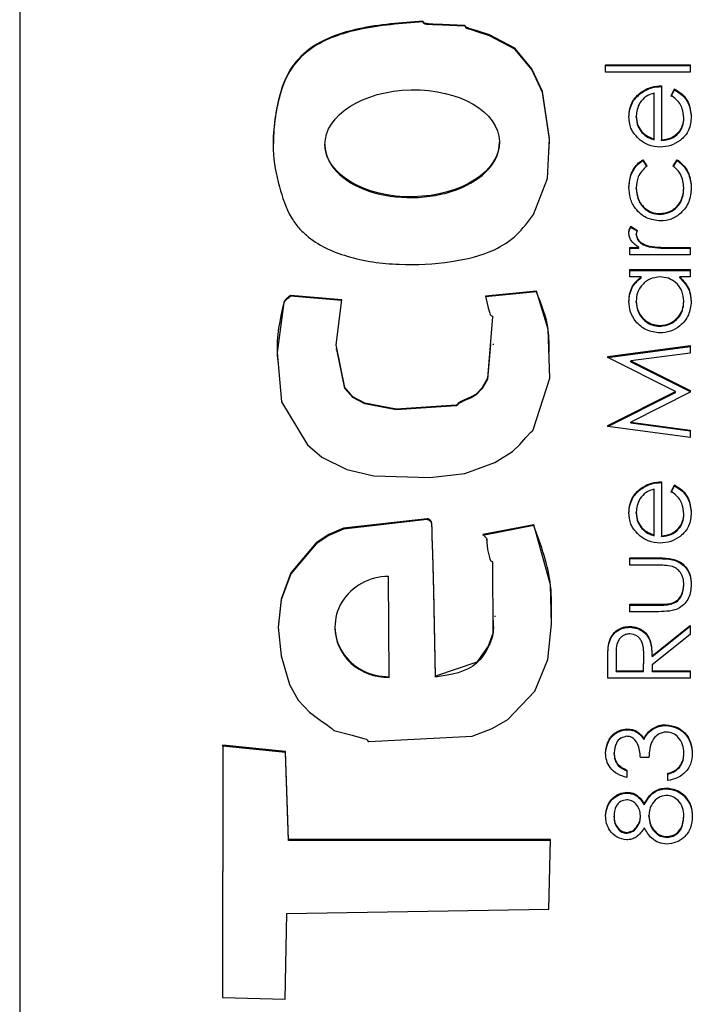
# Model space of a CAD drawing. Header units: millimetres. Extents: x 376 to 1489, y -51 to 902.
# Tile 15 of 30: x 1083.27 to 1087.58, y 418.86 to 425.18. Entities that reach past the tile are written whole.
import ezdxf

# ---------------------------------------------------------------- set-up
doc = ezdxf.new("R2010")
doc.units = ezdxf.units.MM

msp = doc.modelspace()

# ---------------------------------------------------------------- linework, layer by layer
at = {"color": 7, "linetype": 'Continuous', "lineweight": 25}
for p, q in [((1083.2687, 452.1143), (1083.2687, 416.1625)), ((1085.8534, 425.1669), (1085.8534, 425.1721)), ((1087.0259, 424.8925), (1087.5687, 424.8925)), ((1087.0259, 424.8451), (1087.0259, 424.8925)), ((1087.0259, 424.8873), (1087.5687, 424.8873)), ((1087.5687, 424.8451), (1087.0259, 424.8451)), ((1087.5687, 424.8925), (1087.5687, 424.8451)), ((1087.2513, 424.7098), (1087.2513, 424.715)), ((1087.3855, 424.757), (1087.3855, 424.4114)), ((1087.4465, 424.6945), (1087.4687, 424.7367)), ((1087.4465, 424.6893), (1087.4687, 424.7315)), ((1087.4687, 424.7315), (1087.4687, 424.7367)), ((1087.338, 424.4164), (1087.338, 424.7096)), ((1087.2227, 424.5567), (1087.2227, 424.5619)), ((1087.5279, 424.5472), (1087.5279, 424.5523)), ((1087.2589, 424.4572), (1087.2589, 424.4624)), ((1087.338, 424.4113), (1087.338, 424.4164)), ((1087.3855, 424.4063), (1087.3855, 424.4114)), ((1085.2265, 424.3823), (1085.2265, 424.3758)), ((1086.3454, 424.3893), (1086.3454, 424.3958)), ((1087.2658, 424.2827), (1087.2905, 424.243)), ((1087.2658, 424.2775), (1087.2658, 424.2827)), ((1087.2658, 424.2775), (1087.2905, 424.2379)), ((1087.4601, 424.243), (1087.4862, 424.2827)), ((1087.4601, 424.2379), (1087.4862, 424.2775)), ((1087.4862, 424.2775), (1087.4862, 424.2827)), ((1087.2227, 424.0973), (1087.2227, 424.1024)), ((1087.5279, 424.0976), (1087.5279, 424.1028)), ((1087.3742, 423.932), (1087.3742, 423.9372)), ((1087.1884, 423.8559), (1087.2296, 423.8298)), ((1087.1884, 423.8507), (1087.1884, 423.8559)), ((1087.1884, 423.8507), (1087.2279, 423.8257)), ((1087.2227, 423.8004), (1087.2227, 423.8056)), ((1087.182, 423.7204), (1087.2389, 423.7204)), ((1087.182, 423.673), (1087.182, 423.7204)), ((1087.182, 423.7152), (1087.2389, 423.7152)), ((1087.2389, 423.7152), (1087.2389, 423.7204)), ((1087.306, 423.7237), (1087.306, 423.7289)), ((1087.4387, 423.7204), (1087.5687, 423.7204)), ((1087.4387, 423.7152), (1087.4387, 423.7204)), ((1087.4387, 423.7152), (1087.5687, 423.7152)), ((1087.5687, 423.7204), (1087.5687, 423.673)), ((1087.5687, 423.673), (1087.182, 423.673)), ((1087.182, 423.5781), (1087.5687, 423.5781)), ((1087.182, 423.5307), (1087.182, 423.5781)), ((1087.5687, 423.5781), (1087.5687, 423.5307)), ((1087.182, 423.5729), (1087.5687, 423.5729)), ((1087.2535, 423.5307), (1087.182, 423.5307)), ((1087.2535, 423.5255), (1087.2535, 423.5307)), ((1087.5687, 423.5307), (1087.5018, 423.5307)), ((1087.5018, 423.5255), (1087.5018, 423.5307)), ((1085.3338, 423.385), (1085.0063, 423.4119)), ((1085.0063, 423.4067), (1085.0063, 423.4119)), ((1085.3338, 423.3799), (1085.0063, 423.4067)), ((1086.5827, 423.4406), (1086.2557, 423.408)), ((1086.5827, 423.4355), (1086.2557, 423.4029)), ((1086.5827, 423.4355), (1086.5827, 423.4406)), ((1087.2227, 423.3699), (1087.2227, 423.3751)), ((1087.5279, 423.3695), (1087.5279, 423.3746)), ((1087.3748, 423.2139), (1087.3748, 423.219)), ((1086.3077, 423.0949), (1086.3077, 423.1014)), ((1087.0395, 423.0201), (1087.5687, 423.0903)), ((1087.0395, 423.0149), (1087.5687, 423.0851)), ((1087.5687, 423.0903), (1087.5687, 423.0427)), ((1085.2972, 423.069), (1085.2972, 423.0625)), ((1087.0395, 423.0132), (1087.0395, 423.0201)), ((1087.4737, 422.7956), (1087.0395, 423.0132)), ((1087.5687, 423.0427), (1087.1879, 422.9921)), ((1087.1879, 422.9921), (1087.5687, 422.8013)), ((1087.1879, 422.9869), (1087.1879, 422.9921)), ((1087.1879, 422.9869), (1087.5687, 422.7961)), ((1087.0395, 422.5774), (1087.4737, 422.7956)), ((1087.0395, 422.5722), (1087.4737, 422.7904)), ((1087.5687, 422.7906), (1087.187, 422.5991)), ((1087.4737, 422.7904), (1087.4737, 422.7956)), ((1087.5687, 422.8013), (1087.5687, 422.7906)), ((1087.0395, 422.5706), (1087.0395, 422.5774)), ((1087.5687, 422.5009), (1087.0395, 422.5706)), ((1087.187, 422.5991), (1087.5687, 422.5486)), ((1087.187, 422.5939), (1087.187, 422.5991)), ((1087.187, 422.5939), (1087.5687, 422.5434)), ((1087.5687, 422.5486), (1087.5687, 422.5009)), ((1087.3855, 422.2163), (1087.3855, 421.8708)), ((1087.4465, 422.1539), (1087.4687, 422.196)), ((1087.4465, 422.1487), (1087.4687, 422.1908)), ((1087.4687, 422.1908), (1087.4687, 422.196)), ((1087.2513, 422.1691), (1087.2513, 422.1743)), ((1087.338, 421.8758), (1087.338, 422.1689)), ((1087.2227, 422.016), (1087.2227, 422.0212)), ((1087.5279, 422.0065), (1087.5279, 422.0117)), ((1086.5662, 421.9402), (1086.2396, 421.8779)), ((1086.5662, 421.9351), (1086.2396, 421.8728)), ((1086.5662, 421.9351), (1086.5662, 421.9402)), ((1087.2589, 421.9165), (1087.2589, 421.9217)), ((1087.338, 421.8706), (1087.338, 421.8758)), ((1087.3855, 421.8656), (1087.3855, 421.8708)), ((1086.2649, 421.841), (1086.2649, 421.8474)), ((1087.182, 421.7285), (1087.3702, 421.7285)), ((1087.182, 421.6811), (1087.182, 421.7285)), ((1087.182, 421.7233), (1087.3702, 421.7233)), ((1087.3613, 421.6811), (1087.182, 421.6811)), ((1087.3702, 421.7233), (1087.3702, 421.7285)), ((1085.6391, 420.9662), (1085.6334, 421.6094)), ((1087.5279, 421.5513), (1087.5279, 421.5565)), ((1087.182, 421.4304), (1087.3613, 421.4304)), ((1087.182, 421.383), (1087.182, 421.4304)), ((1087.3613, 421.4252), (1087.3613, 421.4304)), ((1087.4517, 421.4327), (1087.4517, 421.4379)), ((1087.182, 421.4252), (1087.3613, 421.4252)), ((1087.3667, 421.383), (1087.182, 421.383)), ((1086.3185, 421.3498), (1086.3185, 421.3563)), ((1085.2904, 421.2871), (1085.2904, 421.2806)), ((1087.181, 421.2829), (1087.181, 421.2881)), ((1087.3244, 421.1007), (1087.5687, 421.2949)), ((1087.3244, 421.0956), (1087.5687, 421.2897)), ((1087.5687, 421.2949), (1087.5687, 421.2362)), ((1087.0467, 421.1765), (1087.0467, 421.1816)), ((1087.5687, 421.2362), (1087.3244, 421.0421)), ((1087.0395, 420.9561), (1087.0395, 421.0619)), ((1087.0938, 421.1027), (1087.0938, 421.0036)), ((1087.2701, 421.0036), (1087.2709, 421.1003)), ((1087.2701, 420.9984), (1087.2709, 421.0952)), ((1087.2709, 421.1003), (1087.2709, 421.1021)), ((1087.2709, 421.0952), (1087.2709, 421.1003)), ((1087.3244, 421.0956), (1087.3244, 421.1007)), ((1087.0938, 421.0036), (1087.2701, 421.0036)), ((1087.0938, 420.9984), (1087.0938, 421.0036)), ((1087.0938, 420.9984), (1087.2701, 420.9984)), ((1087.2701, 420.9984), (1087.2701, 421.0036)), ((1087.3244, 421.0421), (1087.3244, 421.0036)), ((1087.3244, 421.0036), (1087.5687, 421.0036)), ((1087.3244, 420.9984), (1087.3244, 421.0036)), ((1087.3244, 420.9984), (1087.5687, 420.9984)), ((1087.5687, 421.0036), (1087.5687, 420.9561)), ((1085.6391, 420.9611), (1085.6391, 420.9662)), ((1085.9353, 420.964), (1085.9353, 420.9692)), ((1087.5687, 420.9561), (1087.0395, 420.9561)), ((1087.1634, 420.6258), (1087.1634, 420.6309)), ((1087.3174, 420.6213), (1087.3174, 420.6265)), ((1087.4115, 420.6529), (1087.4115, 420.658)), ((1087.2723, 420.564), (1087.2723, 420.5692)), ((1084.5708, 420.5263), (1084.5703, 418.9073)), ((1084.5708, 420.5212), (1084.5703, 418.9073)), ((1084.9727, 420.4853), (1084.5708, 420.5263)), ((1084.5708, 420.5212), (1084.5708, 420.5263)), ((1084.9727, 420.4802), (1084.5708, 420.5212)), ((1084.9926, 419.9211), (1084.9727, 420.4853)), ((1084.9727, 420.4802), (1084.9727, 420.4853)), ((1084.9926, 419.9159), (1084.9727, 420.4802)), ((1087.0802, 420.4721), (1087.0802, 420.4772)), ((1087.3041, 420.448), (1087.2498, 420.448)), ((1087.5279, 420.4709), (1087.5279, 420.4761)), ((1087.1616, 420.3667), (1087.1616, 420.3193)), ((1087.4993, 420.3826), (1087.4993, 420.3878)), ((1087.4262, 420.299), (1087.4262, 420.3464)), ((1087.4145, 420.2464), (1087.4145, 420.2515)), ((1087.1632, 420.2193), (1087.1632, 420.2244)), ((1087.5241, 420.2063), (1087.5241, 420.2115)), ((1087.2739, 420.1442), (1087.2739, 420.1494)), ((1087.0802, 420.0666), (1087.0802, 420.0718)), ((1087.2498, 420.0685), (1087.2498, 420.0737)), ((1087.3041, 420.0697), (1087.3041, 420.0748)), ((1087.5279, 420.0666), (1087.5279, 420.0718)), ((1086.6734, 419.9211), (1084.9926, 419.9211)), ((1084.9926, 419.9159), (1084.9926, 419.9211)), ((1086.6732, 419.9159), (1084.9926, 419.9159)), ((1086.6624, 419.4753), (1086.6734, 419.9211)), ((1087.1625, 419.9618), (1087.1625, 419.967)), ((1087.4205, 419.9347), (1087.4205, 419.9399)), ((1084.982, 419.4456), (1086.6624, 419.4753)), ((1084.972, 418.896), (1084.982, 419.4456)), ((1084.5703, 418.9073), (1084.972, 418.896))]:
    msp.add_line(p, q, dxfattribs=at)
at = {"color": 7, "linetype": 'Continuous', "lineweight": 25, "flags": 128}
for points in [[(1086.5635, 423.9306), (1086.6536, 424.1628), (1086.6667, 424.4197), (1086.6206, 424.7198), (1086.5534, 424.8665), (1086.4436, 424.9985), (1086.2818, 425.0835), (1086.2021, 425.1095), (1086.1656, 425.1208), (1086.1493, 425.1259), (1086.1421, 425.1282), (1086.1364, 425.13), (1086.1322, 425.1331), (1086.129, 425.1379), (1086.1253, 425.1429), (1086.1232, 425.1443), (1086.1222, 425.1446), (1086.1218, 425.1447), (1086.1215, 425.1447), (1086.1214, 425.1448), (1086.1214, 425.1448), (1086.1214, 425.1448), (1086.1214, 425.1448), (1086.1214, 425.1448), (1085.9797, 425.1514), (1085.9173, 425.1537), (1085.8899, 425.1555), (1085.8778, 425.1565), (1085.8684, 425.1574), (1085.8638, 425.1593), (1085.8602, 425.1632), (1085.8534, 425.1721)], [(1086.6634, 424.351), (1086.6667, 424.4146), (1086.6206, 424.7146), (1086.5534, 424.8613), (1086.4436, 424.9933), (1086.2818, 425.0783), (1086.2021, 425.1043), (1086.1656, 425.1156), (1086.1493, 425.1207), (1086.1421, 425.123), (1086.1364, 425.1249), (1086.1322, 425.128), (1086.129, 425.1328), (1086.1253, 425.1377), (1086.1232, 425.1391), (1086.1222, 425.1394), (1086.1218, 425.1395), (1086.1215, 425.1396), (1086.1214, 425.1396), (1086.1214, 425.1396), (1086.1214, 425.1396), (1086.1214, 425.1396), (1086.1214, 425.1396), (1085.9797, 425.1463), (1085.9173, 425.1485), (1085.8899, 425.1503), (1085.8778, 425.1513), (1085.8684, 425.1522), (1085.8638, 425.1541), (1085.8602, 425.158), (1085.8534, 425.1669)], [(1085.0063, 423.4119), (1084.9775, 423.3889), (1084.9669, 423.3777), (1084.9638, 423.3719), (1084.9627, 423.3691), (1084.9623, 423.3679), (1084.9622, 423.3673), (1084.9621, 423.3671), (1084.9621, 423.367), (1084.9621, 423.3669), (1084.9621, 423.3669), (1084.9621, 423.3669), (1084.9199, 423.0457), (1084.9469, 422.7292), (1085.1137, 422.453), (1085.2073, 422.3736), (1085.3663, 422.2956), (1085.5389, 422.2556), (1085.8982, 422.2443), (1086.123, 422.27), (1086.3149, 422.3403), (1086.4283, 422.4109), (1086.4759, 422.4568), (1086.5149, 422.5005), (1086.5461, 422.5342), (1086.555, 422.5422), (1086.5585, 422.5459), (1086.5599, 422.5477), (1086.5604, 422.5485), (1086.5607, 422.5489), (1086.5608, 422.5491), (1086.5608, 422.5491), (1086.5608, 422.5492), (1086.5608, 422.5492), (1086.5608, 422.5492), (1086.5608, 422.5492), (1086.6681, 422.8807), (1086.6582, 423.1954), (1086.5827, 423.4406)], [(1086.2557, 423.408), (1086.2717, 423.3413), (1086.2794, 423.3121), (1086.2833, 423.2994), (1086.2865, 423.2895), (1086.2898, 423.2854), (1086.2947, 423.2823), (1086.2998, 423.2786), (1086.3011, 423.2766), (1086.3014, 423.2756), (1086.3015, 423.2751), (1086.3015, 423.2749), (1086.3015, 423.2748), (1086.3015, 423.2748), (1086.3015, 423.2748), (1086.3015, 423.2748), (1086.3015, 423.2748), (1086.269, 422.8809), (1086.2328, 422.8174), (1086.1953, 422.7791), (1086.163, 422.7608), (1086.118, 422.7404), (1086.0984, 422.7312), (1086.0833, 422.7232), (1086.0762, 422.715), (1086.0725, 422.7103), (1086.0704, 422.7089), (1086.0694, 422.7085), (1086.069, 422.7083), (1086.0688, 422.7083), (1086.0687, 422.7083), (1086.0686, 422.7083), (1086.0686, 422.7083), (1086.0686, 422.7083), (1086.0686, 422.7083), (1085.6839, 422.6829), (1085.4815, 422.7212), (1085.4044, 422.762), (1085.3536, 422.8208), (1085.2977, 423.0956), (1085.3338, 423.385)], [(1086.2873, 423.0973), (1086.269, 422.8758), (1086.2328, 422.8122), (1086.1953, 422.7739), (1086.163, 422.7556), (1086.118, 422.7353), (1086.0984, 422.726), (1086.0833, 422.7181), (1086.0762, 422.7098), (1086.0725, 422.7051), (1086.0704, 422.7037), (1086.0694, 422.7033), (1086.069, 422.7032), (1086.0688, 422.7031), (1086.0687, 422.7031), (1086.0686, 422.7031), (1086.0686, 422.7031), (1086.0686, 422.7031), (1086.0686, 422.7031), (1085.6839, 422.6778), (1085.4815, 422.716), (1085.4044, 422.7568), (1085.3536, 422.8156), (1085.303, 423.0644)], [(1085.9353, 420.9692), (1085.9241, 421.5181), (1085.9181, 421.7596), (1085.9147, 421.8659), (1085.9131, 421.9126), (1085.9117, 421.9493), (1085.9088, 421.9598), (1085.9018, 421.9693), (1085.891, 421.9767), (1085.8858, 421.9784), (1085.8835, 421.9787), (1085.8825, 421.9787), (1085.882, 421.9788), (1085.8818, 421.9788), (1085.8818, 421.9788), (1085.8817, 421.9788), (1085.8817, 421.9788), (1085.8817, 421.9788), (1085.8817, 421.9788), (1085.3444, 421.9188), (1085.251, 421.8778), (1085.1691, 421.8239), (1085.0083, 421.6317), (1084.9451, 421.4638), (1084.9257, 421.2837), (1084.9451, 421.0988), (1084.9987, 420.9163), (1085.0541, 420.8164), (1085.1281, 420.7391), (1085.2043, 420.6809), (1085.2401, 420.6562), (1085.2562, 420.6452), (1085.2689, 420.6365), (1085.2769, 420.6274), (1085.2804, 420.6237), (1085.2823, 420.6225), (1085.2832, 420.622), (1085.2836, 420.6219), (1085.2837, 420.6218), (1085.2838, 420.6218), (1085.2839, 420.6218), (1085.2839, 420.6218), (1085.2839, 420.6218), (1085.2839, 420.6218), (1085.4009, 420.5898), (1085.4525, 420.5762), (1085.475, 420.5697), (1085.4849, 420.5667), (1085.4926, 420.5642), (1085.4968, 420.561), (1085.5, 420.5562), (1085.5037, 420.5512), (1085.5058, 420.5499), (1085.5068, 420.5496), (1085.5073, 420.5495), (1085.5075, 420.5495), (1085.5076, 420.5495), (1085.5076, 420.5495), (1085.5076, 420.5495), (1085.5076, 420.5495), (1085.5076, 420.5495), (1086.1714, 420.5851), (1086.2988, 420.6335), (1086.3988, 420.691), (1086.5721, 420.8739), (1086.6556, 421.0766), (1086.6795, 421.3025), (1086.6738, 421.555), (1086.5662, 421.9402)], [(1085.9353, 420.964), (1085.9241, 421.5129), (1085.9181, 421.7544), (1085.9147, 421.8607), (1085.9131, 421.9074), (1085.9117, 421.9441), (1085.9088, 421.9547), (1085.9018, 421.9642), (1085.891, 421.9716), (1085.8858, 421.9732), (1085.8835, 421.9735), (1085.8825, 421.9736), (1085.882, 421.9736), (1085.8818, 421.9736), (1085.8818, 421.9736), (1085.8817, 421.9736), (1085.8817, 421.9736), (1085.8817, 421.9736), (1085.8817, 421.9736), (1085.3444, 421.9136), (1085.251, 421.8726), (1085.1691, 421.8187), (1085.0083, 421.6265), (1084.9451, 421.4586), (1084.9261, 421.2824)], [(1086.2396, 421.8779), (1086.2624, 421.8544), (1086.2646, 421.8499), (1086.2648, 421.845), (1086.2639, 421.8277), (1086.2693, 421.7821), (1086.2767, 421.7486), (1086.2813, 421.7306), (1086.2837, 421.722), (1086.2856, 421.715), (1086.2887, 421.7108), (1086.2936, 421.7077), (1086.2987, 421.7041), (1086.3001, 421.7021), (1086.3005, 421.7011), (1086.3006, 421.7006), (1086.3006, 421.7004), (1086.3006, 421.7003), (1086.3006, 421.7003), (1086.3006, 421.7002), (1086.3006, 421.7002), (1086.3006, 421.7002), (1086.3027, 421.2442), (1086.2732, 421.1617), (1086.2008, 421.0596), (1085.9353, 420.9692)]]:
    msp.add_lwpolyline(points, dxfattribs=at)
at = {"color": 7, "linetype": 'Continuous', "lineweight": 25}
msp.add_ellipse((1085.786, 424.3884), major_axis=(0.5594, 0.0108), ratio=0.613556, dxfattribs=at)
for centre, major_axis, ratio, start_param, end_param in [((1085.786, 424.3832), (0.5594, 0.0108), 0.613556, 3.130338, 6.283236), ((1085.6363, 421.2878), (0.3457, 0.0105), 0.929891, 1.550852, 4.692445), ((1085.6363, 421.2827), (0.3457, 0.0105), 0.929891, 3.113719, 4.692445)]:
    msp.add_ellipse(centre, major_axis=major_axis, ratio=ratio, start_param=start_param, end_param=end_param, dxfattribs=at)
for points, knots in [([(1085.8534, 425.1721), (1085.7157, 425.1619), (1085.4704, 425.1438), (1085.1717, 425.0451), (1085.0015, 424.8813), (1084.9321, 424.7056), (1084.9, 424.5254), (1084.8858, 424.3236), (1084.9275, 424.1185), (1084.9839, 423.9472), (1085.0481, 423.8559), (1085.0805, 423.8233), (1085.0952, 423.8095), (1085.1018, 423.8036), (1085.1047, 423.801), (1085.106, 423.7998), (1085.1066, 423.7993), (1085.1068, 423.7991), (1085.1069, 423.799), (1085.1806, 423.734), (1085.3799, 423.6449), (1085.7013, 423.6011), (1086.0214, 423.6187), (1086.2832, 423.6775), (1086.4619, 423.7934), (1086.5298, 423.8851), (1086.5635, 423.9306)], [0, 0, 0, 0, 0.113209, 0.201601, 0.250415, 0.301493, 0.3534, 0.400591, 0.46626, 0.52384, 0.546775, 0.556954, 0.561411, 0.563364, 0.564221, 0.564597, 0.564763, 0.564836, 0.564868, 0.564893, 0.645341, 0.737242, 0.829297, 0.907013, 0.953889, 1, 1, 1, 1]), ([(1085.8534, 425.1669), (1085.7156, 425.1568), (1085.4703, 425.1387), (1085.1718, 425.0399), (1085.0014, 424.8762), (1084.9327, 424.7005), (1084.8987, 424.5245), (1084.8958, 424.4079), (1084.8946, 424.3547)], [0, 0, 0, 0, 0.285179, 0.507841, 0.630804, 0.759472, 0.890227, 1, 1, 1, 1]), ([(1087.1752, 424.5594), (1087.1792, 424.5938), (1087.1863, 424.6552), (1087.2314, 424.6967), (1087.2513, 424.715)], [0, 0, 0, 0, 0.558919, 1, 1, 1, 1]), ([(1087.2513, 424.715), (1087.2745, 424.7287), (1087.3162, 424.7533), (1087.3643, 424.7559), (1087.3855, 424.757)], [0, 0, 0, 0, 0.558897, 1, 1, 1, 1]), ([(1087.2513, 424.7098), (1087.2745, 424.7235), (1087.3162, 424.7481), (1087.3643, 424.7507), (1087.3855, 424.7518)], [0, 0, 0, 0, 0.558897, 1, 1, 1, 1]), ([(1087.4687, 424.7367), (1087.4862, 424.7259), (1087.5212, 424.7043), (1087.5661, 424.6436), (1087.5719, 424.5906), (1087.5754, 424.5583)], [0, 0, 0, 0, 0.280919, 0.561407, 1, 1, 1, 1]), ([(1087.4687, 424.7315), (1087.4862, 424.7207), (1087.5212, 424.6992), (1087.5661, 424.6384), (1087.5719, 424.5854), (1087.5754, 424.5531)], [0, 0, 0, 0, 0.280919, 0.5614069, 1, 1, 1, 1]), ([(1087.1752, 424.5543), (1087.1792, 424.5886), (1087.1863, 424.65), (1087.2314, 424.6915), (1087.2513, 424.7098)], [0, 0, 0, 0, 0.558919, 1, 1, 1, 1]), ([(1087.338, 424.7096), (1087.3197, 424.7038), (1087.2831, 424.6922), (1087.2463, 424.6516), (1087.2262, 424.6066), (1087.2238, 424.5768), (1087.2227, 424.5619)], [0, 0, 0, 0, 0.280138, 0.559194, 0.779598, 1, 1, 1, 1]), ([(1087.5279, 424.5523), (1087.5261, 424.5718), (1087.5229, 424.6039), (1087.5034, 424.6448), (1087.4777, 424.6731), (1087.4569, 424.6874), (1087.4465, 424.6945)], [0, 0, 0, 0, 0.3394652, 0.5596261, 0.7794983, 1, 1, 1, 1]), ([(1087.2473, 424.4085), (1087.2239, 424.4322), (1087.1821, 424.4746), (1087.1773, 424.5335), (1087.1752, 424.5594)], [0, 0, 0, 0, 0.5585773, 1, 1, 1, 1]), ([(1087.2227, 424.5619), (1087.2244, 424.5414), (1087.2276, 424.5048), (1087.2493, 424.4753), (1087.2589, 424.4624)], [0, 0, 0, 0, 0.559458, 1, 1, 1, 1]), ([(1087.2227, 424.5567), (1087.2244, 424.5362), (1087.2276, 424.4996), (1087.2493, 424.4702), (1087.2589, 424.4572)], [0, 0, 0, 0, 0.5594582, 1, 1, 1, 1]), ([(1087.5754, 424.5583), (1087.5728, 424.5289), (1087.5675, 424.4702), (1087.5111, 424.4071), (1087.445, 424.3703), (1087.3992, 424.3661), (1087.3764, 424.364)], [0, 0, 0, 0, 0.279885, 0.558859, 0.779462, 1, 1, 1, 1]), ([(1087.3855, 424.4114), (1087.4064, 424.4139), (1087.4483, 424.4187), (1087.4957, 424.4561), (1087.5239, 424.503), (1087.5266, 424.5359), (1087.5279, 424.5523)], [0, 0, 0, 0, 0.279963, 0.559359, 0.779526, 1, 1, 1, 1]), ([(1087.3855, 424.4063), (1087.4064, 424.4087), (1087.4483, 424.4136), (1087.4957, 424.4509), (1087.5239, 424.4978), (1087.5266, 424.5307), (1087.5279, 424.5472)], [0, 0, 0, 0, 0.2799631, 0.5593589, 0.7795256, 1, 1, 1, 1]), ([(1087.2589, 424.4624), (1087.272, 424.4508), (1087.2954, 424.4302), (1087.3249, 424.4206), (1087.338, 424.4164)], [0, 0, 0, 0, 0.558795, 1, 1, 1, 1]), ([(1087.3764, 424.364), (1087.3501, 424.3664), (1087.3031, 424.3706), (1087.2643, 424.3969), (1087.2473, 424.4085)], [0, 0, 0, 0, 0.559427, 1, 1, 1, 1]), ([(1087.2589, 424.4572), (1087.272, 424.4457), (1087.2954, 424.425), (1087.3249, 424.4155), (1087.338, 424.4113)], [0, 0, 0, 0, 0.5587953, 1, 1, 1, 1]), ([(1087.1752, 424.1059), (1087.1772, 424.1295), (1087.1804, 424.1684), (1087.2016, 424.2184), (1087.2279, 424.2567), (1087.2532, 424.274), (1087.2658, 424.2827)], [0, 0, 0, 0, 0.339714, 0.560013, 0.780007, 1, 1, 1, 1]), ([(1087.1752, 424.1008), (1087.1772, 424.1243), (1087.1804, 424.1632), (1087.2016, 424.2132), (1087.2279, 424.2515), (1087.2532, 424.2689), (1087.2658, 424.2775)], [0, 0, 0, 0, 0.339714, 0.5600135, 0.7800074, 1, 1, 1, 1]), ([(1087.4862, 424.2827), (1087.5047, 424.2674), (1087.5353, 424.2423), (1087.5606, 424.193), (1087.5735, 424.1483), (1087.5748, 424.1175), (1087.5754, 424.102)], [0, 0, 0, 0, 0.338983, 0.559249, 0.779562, 1, 1, 1, 1]), ([(1087.4862, 424.2775), (1087.5047, 424.2623), (1087.5353, 424.2371), (1087.5606, 424.1879), (1087.5735, 424.1432), (1087.5748, 424.1123), (1087.5754, 424.0968)], [0, 0, 0, 0, 0.338983, 0.559249, 0.779562, 1, 1, 1, 1]), ([(1087.2905, 424.243), (1087.2684, 424.2211), (1087.2289, 424.1818), (1087.2246, 424.1267), (1087.2227, 424.1024)], [0, 0, 0, 0, 0.558451, 1, 1, 1, 1]), ([(1087.5279, 424.1028), (1087.5242, 424.1335), (1087.5175, 424.1885), (1087.4777, 424.2263), (1087.4601, 424.243)], [0, 0, 0, 0, 0.5587885, 1, 1, 1, 1]), ([(1087.3785, 423.8898), (1087.3475, 423.8939), (1087.2856, 423.9022), (1087.2179, 423.9614), (1087.1808, 424.033), (1087.1771, 424.0816), (1087.1752, 424.1059)], [0, 0, 0, 0, 0.279381, 0.558782, 0.779281, 1, 1, 1, 1]), ([(1087.2227, 424.1024), (1087.2248, 424.079), (1087.229, 424.032), (1087.2682, 423.9775), (1087.3189, 423.9426), (1087.3558, 423.939), (1087.3742, 423.9372)], [0, 0, 0, 0, 0.280136, 0.559769, 0.77989, 1, 1, 1, 1]), ([(1087.2227, 424.0973), (1087.2248, 424.0738), (1087.229, 424.0269), (1087.2682, 423.9723), (1087.3189, 423.9374), (1087.3558, 423.9338), (1087.3742, 423.932)], [0, 0, 0, 0, 0.280136, 0.559769, 0.77989, 1, 1, 1, 1]), ([(1087.3742, 423.9372), (1087.3978, 423.9405), (1087.4448, 423.9471), (1087.4961, 423.9925), (1087.5238, 424.0472), (1087.5266, 424.0842), (1087.5279, 424.1028)], [0, 0, 0, 0, 0.279332, 0.558778, 0.779267, 1, 1, 1, 1]), ([(1087.3742, 423.932), (1087.3978, 423.9353), (1087.4448, 423.942), (1087.4961, 423.9873), (1087.5238, 424.0421), (1087.5266, 424.0791), (1087.5279, 424.0976)], [0, 0, 0, 0, 0.279332, 0.558778, 0.779267, 1, 1, 1, 1]), ([(1087.5754, 424.102), (1087.5727, 424.0717), (1087.5671, 424.0111), (1087.5159, 423.9409), (1087.4499, 423.8967), (1087.4023, 423.8921), (1087.3785, 423.8898)], [0, 0, 0, 0, 0.280077, 0.559647, 0.779819, 1, 1, 1, 1]), ([(1087.1752, 423.8146), (1087.1762, 423.8228), (1087.1779, 423.8375), (1087.1852, 423.8503), (1087.1884, 423.8559)], [0, 0, 0, 0, 0.559243, 1, 1, 1, 1]), ([(1087.1752, 423.8094), (1087.1762, 423.8176), (1087.1779, 423.8323), (1087.1852, 423.8451), (1087.1884, 423.8507)], [0, 0, 0, 0, 0.559243, 1, 1, 1, 1]), ([(1087.2296, 423.8298), (1087.2275, 423.8255), (1087.2239, 423.8178), (1087.2231, 423.8093), (1087.2227, 423.8056)], [0, 0, 0, 0, 0.560396, 1, 1, 1, 1]), ([(1087.2389, 423.7204), (1087.2207, 423.7337), (1087.1954, 423.7522), (1087.1775, 423.7885), (1087.176, 423.8059), (1087.1752, 423.8146)], [0, 0, 0, 0, 0.558788, 0.779481, 1, 1, 1, 1]), ([(1087.2227, 423.8056), (1087.2251, 423.7944), (1087.23, 423.772), (1087.2611, 423.7433), (1087.289, 423.7343), (1087.306, 423.7289)], [0, 0, 0, 0, 0.278336, 0.558768, 1, 1, 1, 1]), ([(1087.2227, 423.8004), (1087.2251, 423.7893), (1087.23, 423.7668), (1087.2611, 423.7381), (1087.289, 423.7291), (1087.306, 423.7237)], [0, 0, 0, 0, 0.2783358, 0.5587681, 1, 1, 1, 1]), ([(1087.306, 423.7289), (1087.3306, 423.7257), (1087.3747, 423.7202), (1087.4191, 423.7203), (1087.4387, 423.7204)], [0, 0, 0, 0, 0.559636, 1, 1, 1, 1]), ([(1087.306, 423.7237), (1087.3306, 423.7206), (1087.3747, 423.715), (1087.4191, 423.7151), (1087.4387, 423.7152)], [0, 0, 0, 0, 0.559636, 1, 1, 1, 1]), ([(1087.1752, 423.3744), (1087.1791, 423.4093), (1087.1862, 423.4716), (1087.2329, 423.5126), (1087.2535, 423.5307)], [0, 0, 0, 0, 0.559062, 1, 1, 1, 1]), ([(1087.1752, 423.3693), (1087.1791, 423.4041), (1087.1862, 423.4665), (1087.2329, 423.5074), (1087.2535, 423.5255)], [0, 0, 0, 0, 0.559062, 1, 1, 1, 1]), ([(1087.3762, 423.5307), (1087.3532, 423.5282), (1087.3074, 423.5231), (1087.2569, 423.4804), (1087.2269, 423.429), (1087.2241, 423.393), (1087.2227, 423.3751)], [0, 0, 0, 0, 0.27966, 0.55921, 0.779487, 1, 1, 1, 1]), ([(1087.5279, 423.3746), (1087.5252, 423.3973), (1087.5198, 423.4425), (1087.481, 423.4953), (1087.4298, 423.526), (1087.394, 423.5291), (1087.3762, 423.5307)], [0, 0, 0, 0, 0.279822, 0.559387, 0.779603, 1, 1, 1, 1]), ([(1087.5018, 423.5307), (1087.5256, 423.5057), (1087.5681, 423.4609), (1087.5732, 423.3999), (1087.5754, 423.3729)], [0, 0, 0, 0, 0.558763, 1, 1, 1, 1]), ([(1087.5018, 423.5255), (1087.5256, 423.5005), (1087.5681, 423.4557), (1087.5732, 423.3947), (1087.5754, 423.3678)], [0, 0, 0, 0, 0.558763, 1, 1, 1, 1]), ([(1085.0063, 423.4067), (1084.9965, 423.3993), (1084.9826, 423.3889), (1084.9682, 423.3752), (1084.9641, 423.3679), (1084.9629, 423.3645), (1084.9624, 423.363), (1084.9622, 423.3623), (1084.9621, 423.362), (1084.9621, 423.3618), (1084.9621, 423.3618), (1084.9621, 423.3617), (1084.9368, 423.2568), (1084.9099, 423.1262), (1084.9232, 422.9969), (1084.9255, 422.9751)], [0, 0, 0, 0, 0.0811106, 0.1151047, 0.1296162, 0.1360704, 0.1389461, 0.1402206, 0.1407833, 0.1410313, 0.1411405, 0.1411886, 0.1412263, 0.8551624, 1, 1, 1, 1]), ([(1086.663, 423.0381), (1086.6639, 423.0892), (1086.6663, 423.2265), (1086.6149, 423.3549), (1086.5827, 423.4355)], [0, 0, 0, 0, 0.372497, 1, 1, 1, 1]), ([(1087.3742, 423.1716), (1087.3446, 423.1753), (1087.2853, 423.1826), (1087.2208, 423.2386), (1087.1811, 423.3046), (1087.1772, 423.3512), (1087.1752, 423.3744)], [0, 0, 0, 0, 0.279413, 0.559191, 0.779548, 1, 1, 1, 1]), ([(1087.2227, 423.3751), (1087.2253, 423.3524), (1087.2306, 423.3072), (1087.2709, 423.2557), (1087.3214, 423.2248), (1087.357, 423.221), (1087.3748, 423.219)], [0, 0, 0, 0, 0.279767, 0.559291, 0.779719, 1, 1, 1, 1]), ([(1087.2227, 423.3699), (1087.2253, 423.3473), (1087.2306, 423.302), (1087.2709, 423.2505), (1087.3214, 423.2196), (1087.357, 423.2158), (1087.3748, 423.2139)], [0, 0, 0, 0, 0.2797672, 0.5592905, 0.7797189, 1, 1, 1, 1]), ([(1087.5754, 423.3729), (1087.572, 423.3433), (1087.565, 423.2839), (1087.5103, 423.2182), (1087.4443, 423.1776), (1087.3976, 423.1736), (1087.3742, 423.1716)], [0, 0, 0, 0, 0.279573, 0.559333, 0.779589, 1, 1, 1, 1]), ([(1087.3748, 423.219), (1087.3974, 423.2222), (1087.4425, 423.2286), (1087.493, 423.2702), (1087.5227, 423.3213), (1087.5262, 423.3569), (1087.5279, 423.3746)], [0, 0, 0, 0, 0.279429, 0.559146, 0.77957, 1, 1, 1, 1]), ([(1087.3748, 423.2139), (1087.3974, 423.2171), (1087.4425, 423.2235), (1087.493, 423.265), (1087.5227, 423.3161), (1087.5262, 423.3517), (1087.5279, 423.3695)], [0, 0, 0, 0, 0.279429, 0.559146, 0.77957, 1, 1, 1, 1]), ([(1087.2513, 422.1743), (1087.2745, 422.188), (1087.3162, 422.2126), (1087.3643, 422.2152), (1087.3855, 422.2163)], [0, 0, 0, 0, 0.558897, 1, 1, 1, 1]), ([(1087.2513, 422.1691), (1087.2745, 422.1829), (1087.3162, 422.2075), (1087.3643, 422.21), (1087.3855, 422.2111)], [0, 0, 0, 0, 0.558897, 1, 1, 1, 1]), ([(1087.4687, 422.196), (1087.4862, 422.1852), (1087.5212, 422.1637), (1087.5661, 422.1029), (1087.5719, 422.0499), (1087.5754, 422.0176)], [0, 0, 0, 0, 0.280919, 0.561407, 1, 1, 1, 1]), ([(1087.4687, 422.1908), (1087.4862, 422.18), (1087.5212, 422.1585), (1087.5661, 422.0978), (1087.5719, 422.0448), (1087.5754, 422.0124)], [0, 0, 0, 0, 0.280919, 0.561407, 1, 1, 1, 1]), ([(1087.1752, 422.0188), (1087.1792, 422.0531), (1087.1863, 422.1145), (1087.2314, 422.156), (1087.2513, 422.1743)], [0, 0, 0, 0, 0.558919, 1, 1, 1, 1]), ([(1087.1752, 422.0136), (1087.1792, 422.0479), (1087.1863, 422.1093), (1087.2314, 422.1508), (1087.2513, 422.1691)], [0, 0, 0, 0, 0.558919, 1, 1, 1, 1]), ([(1087.338, 422.1689), (1087.3197, 422.1631), (1087.2831, 422.1515), (1087.2463, 422.1109), (1087.2262, 422.066), (1087.2238, 422.0361), (1087.2227, 422.0212)], [0, 0, 0, 0, 0.280138, 0.559194, 0.779598, 1, 1, 1, 1]), ([(1087.5279, 422.0117), (1087.5261, 422.0311), (1087.5229, 422.0632), (1087.5034, 422.1041), (1087.4777, 422.1324), (1087.4569, 422.1467), (1087.4465, 422.1539)], [0, 0, 0, 0, 0.339465, 0.559626, 0.779498, 1, 1, 1, 1]), ([(1087.2473, 421.8678), (1087.2239, 421.8915), (1087.1821, 421.934), (1087.1773, 421.9928), (1087.1752, 422.0188)], [0, 0, 0, 0, 0.558577, 1, 1, 1, 1]), ([(1087.2227, 422.0212), (1087.2244, 422.0007), (1087.2276, 421.9641), (1087.2493, 421.9347), (1087.2589, 421.9217)], [0, 0, 0, 0, 0.559458, 1, 1, 1, 1]), ([(1087.2227, 422.016), (1087.2244, 421.9955), (1087.2276, 421.9589), (1087.2493, 421.9295), (1087.2589, 421.9165)], [0, 0, 0, 0, 0.559458, 1, 1, 1, 1]), ([(1087.5754, 422.0176), (1087.5728, 421.9882), (1087.5675, 421.9296), (1087.5111, 421.8664), (1087.445, 421.8297), (1087.3992, 421.8255), (1087.3764, 421.8234)], [0, 0, 0, 0, 0.279885, 0.558859, 0.779462, 1, 1, 1, 1]), ([(1087.3855, 421.8708), (1087.4064, 421.8732), (1087.4483, 421.8781), (1087.4957, 421.9154), (1087.5239, 421.9623), (1087.5266, 421.9952), (1087.5279, 422.0117)], [0, 0, 0, 0, 0.279963, 0.559359, 0.779526, 1, 1, 1, 1]), ([(1087.3855, 421.8656), (1087.4064, 421.868), (1087.4483, 421.8729), (1087.4957, 421.9103), (1087.5239, 421.9572), (1087.5266, 421.9901), (1087.5279, 422.0065)], [0, 0, 0, 0, 0.2799631, 0.5593589, 0.7795256, 1, 1, 1, 1]), ([(1086.6787, 421.3329), (1086.6802, 421.4057), (1086.6844, 421.6126), (1086.6127, 421.8082), (1086.5662, 421.9351)], [0, 0, 0, 0, 0.351679, 1, 1, 1, 1]), ([(1087.2589, 421.9217), (1087.272, 421.9102), (1087.2954, 421.8895), (1087.3249, 421.88), (1087.338, 421.8758)], [0, 0, 0, 0, 0.558795, 1, 1, 1, 1]), ([(1087.2589, 421.9165), (1087.272, 421.905), (1087.2954, 421.8844), (1087.3249, 421.8748), (1087.338, 421.8706)], [0, 0, 0, 0, 0.558795, 1, 1, 1, 1]), ([(1087.3764, 421.8234), (1087.3501, 421.8257), (1087.3031, 421.8299), (1087.2643, 421.8562), (1087.2473, 421.8678)], [0, 0, 0, 0, 0.559427, 1, 1, 1, 1]), ([(1087.4555, 421.6732), (1087.4381, 421.6761), (1087.4069, 421.6813), (1087.3752, 421.6811), (1087.3613, 421.6811)], [0, 0, 0, 0, 0.559371, 1, 1, 1, 1]), ([(1087.3702, 421.7285), (1087.3991, 421.7281), (1087.4565, 421.7272), (1087.532, 421.6901), (1087.5712, 421.6239), (1087.574, 421.5787), (1087.5754, 421.5561)], [0, 0, 0, 0, 0.281501, 0.559646, 0.779298, 1, 1, 1, 1]), ([(1087.3702, 421.7233), (1087.3991, 421.7229), (1087.4565, 421.722), (1087.532, 421.6849), (1087.5712, 421.6188), (1087.574, 421.5735), (1087.5754, 421.5509)], [0, 0, 0, 0, 0.281501, 0.559646, 0.779298, 1, 1, 1, 1]), ([(1087.5279, 421.5565), (1087.5271, 421.5702), (1087.5255, 421.5977), (1087.509, 421.6329), (1087.485, 421.6595), (1087.4654, 421.6687), (1087.4555, 421.6732)], [0, 0, 0, 0, 0.2802697, 0.5600069, 0.7800741, 1, 1, 1, 1]), ([(1087.5754, 421.5561), (1087.5731, 421.5267), (1087.5685, 421.4681), (1087.4911, 421.386), (1087.414, 421.3841), (1087.3667, 421.383)], [0, 0, 0, 0, 0.2809699, 0.5597849, 1, 1, 1, 1]), ([(1087.4517, 421.4379), (1087.4647, 421.4437), (1087.4906, 421.4554), (1087.5216, 421.4979), (1087.5255, 421.5343), (1087.5279, 421.5565)], [0, 0, 0, 0, 0.2801167, 0.5605444, 1, 1, 1, 1]), ([(1087.4517, 421.4327), (1087.4647, 421.4386), (1087.4906, 421.4502), (1087.5216, 421.4928), (1087.5255, 421.5291), (1087.5279, 421.5513)], [0, 0, 0, 0, 0.280117, 0.560544, 1, 1, 1, 1]), ([(1087.3613, 421.4304), (1087.3783, 421.4303), (1087.4087, 421.4303), (1087.4386, 421.4356), (1087.4517, 421.4379)], [0, 0, 0, 0, 0.560377, 1, 1, 1, 1]), ([(1087.3613, 421.4252), (1087.3783, 421.4252), (1087.4087, 421.4251), (1087.4386, 421.4304), (1087.4517, 421.4327)], [0, 0, 0, 0, 0.560377, 1, 1, 1, 1]), ([(1086.3022, 421.3504), (1086.3057, 421.3127), (1086.3118, 421.2455), (1086.2706, 421.1441), (1086.1782, 420.9997), (1086.0345, 420.9786), (1085.9353, 420.964)], [0, 0, 0, 0, 0.184312, 0.329225, 0.536268, 1, 1, 1, 1]), ([(1087.0467, 421.1816), (1087.0522, 421.1982), (1087.0632, 421.2314), (1087.0989, 421.2662), (1087.1399, 421.2855), (1087.1673, 421.2872), (1087.181, 421.2881)], [0, 0, 0, 0, 0.2797971, 0.5594998, 0.7796265, 1, 1, 1, 1]), ([(1087.0467, 421.1765), (1087.0522, 421.193), (1087.0632, 421.2262), (1087.0989, 421.2611), (1087.1399, 421.2803), (1087.1673, 421.2821), (1087.181, 421.2829)], [0, 0, 0, 0, 0.279797, 0.5595, 0.779626, 1, 1, 1, 1]), ([(1087.1809, 421.2407), (1087.1731, 421.2401), (1087.1576, 421.239), (1087.1365, 421.2285), (1087.1186, 421.2136), (1087.0927, 421.1744), (1087.0933, 421.1345), (1087.0938, 421.1027)], [0, 0, 0, 0, 0.125307, 0.250617, 0.375954, 0.501281, 1, 1, 1, 1]), ([(1087.2709, 421.1003), (1087.2708, 421.1328), (1087.2707, 421.1734), (1087.2448, 421.2135), (1087.2205, 421.2345), (1087.1967, 421.2382), (1087.1809, 421.2407)], [0, 0, 0, 0, 0.499827, 0.625498, 0.751208, 1, 1, 1, 1]), ([(1087.181, 421.2881), (1087.1977, 421.2867), (1087.2312, 421.284), (1087.2756, 421.2578), (1087.3201, 421.1983), (1087.3226, 421.141), (1087.3244, 421.1007)], [0, 0, 0, 0, 0.18712, 0.373979, 0.560911, 1, 1, 1, 1]), ([(1087.181, 421.2829), (1087.1977, 421.2816), (1087.2312, 421.2788), (1087.2756, 421.2527), (1087.3201, 421.1931), (1087.3226, 421.1358), (1087.3244, 421.0956)], [0, 0, 0, 0, 0.18712, 0.373979, 0.560911, 1, 1, 1, 1]), ([(1087.0395, 421.0619), (1087.0394, 421.0843), (1087.0393, 421.1244), (1087.0444, 421.1642), (1087.0467, 421.1816)], [0, 0, 0, 0, 0.56024, 1, 1, 1, 1]), ([(1087.0395, 421.0567), (1087.0394, 421.0792), (1087.0393, 421.1193), (1087.0444, 421.159), (1087.0467, 421.1765)], [0, 0, 0, 0, 0.56024, 1, 1, 1, 1]), ([(1087.0259, 420.4766), (1087.0282, 420.498), (1087.0328, 420.5408), (1087.0668, 420.5919), (1087.113, 420.6244), (1087.1466, 420.6288), (1087.1634, 420.6309)], [0, 0, 0, 0, 0.280085, 0.559868, 0.780099, 1, 1, 1, 1]), ([(1087.0259, 420.4714), (1087.0282, 420.4928), (1087.0328, 420.5356), (1087.0668, 420.5868), (1087.113, 420.6193), (1087.1466, 420.6236), (1087.1634, 420.6258)], [0, 0, 0, 0, 0.280085, 0.559868, 0.780099, 1, 1, 1, 1]), ([(1087.1634, 420.6309), (1087.1756, 420.6301), (1087.2001, 420.6284), (1087.2407, 420.6093), (1087.2603, 420.5844), (1087.2723, 420.5692)], [0, 0, 0, 0, 0.280508, 0.560792, 1, 1, 1, 1]), ([(1087.1634, 420.6258), (1087.1756, 420.6249), (1087.2001, 420.6232), (1087.2407, 420.6041), (1087.2603, 420.5792), (1087.2723, 420.564)], [0, 0, 0, 0, 0.280508, 0.560792, 1, 1, 1, 1]), ([(1087.2723, 420.5692), (1087.2787, 420.5815), (1087.2902, 420.6035), (1087.3091, 420.6195), (1087.3174, 420.6265)], [0, 0, 0, 0, 0.559795, 1, 1, 1, 1]), ([(1087.2723, 420.564), (1087.2787, 420.5764), (1087.2902, 420.5983), (1087.3091, 420.6143), (1087.3174, 420.6213)], [0, 0, 0, 0, 0.559795, 1, 1, 1, 1]), ([(1087.416, 420.6106), (1087.4068, 420.6098), (1087.3883, 420.6083), (1087.355, 420.5918), (1087.3094, 420.5427), (1087.3062, 420.4859), (1087.3041, 420.448)], [0, 0, 0, 0, 0.125587, 0.251191, 0.500605, 1, 1, 1, 1]), ([(1087.3174, 420.6265), (1087.3336, 420.6366), (1087.3626, 420.6547), (1087.3965, 420.657), (1087.4115, 420.658)], [0, 0, 0, 0, 0.5594191, 1, 1, 1, 1]), ([(1087.3174, 420.6213), (1087.3336, 420.6315), (1087.3626, 420.6496), (1087.3965, 420.6519), (1087.4115, 420.6529)], [0, 0, 0, 0, 0.5594191, 1, 1, 1, 1]), ([(1087.4115, 420.658), (1087.4374, 420.6542), (1087.4894, 420.6467), (1087.5465, 420.5971), (1087.5775, 420.5366), (1087.5806, 420.4957), (1087.5822, 420.4752)], [0, 0, 0, 0, 0.279304, 0.558838, 0.779277, 1, 1, 1, 1]), ([(1087.4115, 420.6529), (1087.4374, 420.6491), (1087.4894, 420.6415), (1087.5465, 420.5919), (1087.5775, 420.5314), (1087.5806, 420.4905), (1087.5822, 420.47)], [0, 0, 0, 0, 0.279304, 0.558838, 0.779277, 1, 1, 1, 1]), ([(1087.5279, 420.4761), (1087.5267, 420.4944), (1087.5243, 420.531), (1087.4968, 420.5752), (1087.4591, 420.6053), (1087.4304, 420.6088), (1087.416, 420.6106)], [0, 0, 0, 0, 0.280599, 0.560151, 0.780303, 1, 1, 1, 1]), ([(1087.1632, 420.5835), (1087.1493, 420.5808), (1087.1215, 420.5755), (1087.0873, 420.535), (1087.0829, 420.4991), (1087.0802, 420.4772)], [0, 0, 0, 0, 0.278859, 0.560074, 1, 1, 1, 1]), ([(1087.2498, 420.448), (1087.247, 420.4779), (1087.2429, 420.5226), (1087.2118, 420.5664), (1087.1855, 420.5814), (1087.1706, 420.5828), (1087.1632, 420.5835)], [0, 0, 0, 0, 0.499418, 0.749016, 0.874544, 1, 1, 1, 1]), ([(1087.1616, 420.3193), (1087.1413, 420.3254), (1087.1006, 420.3375), (1087.0556, 420.3779), (1087.0298, 420.4268), (1087.0272, 420.46), (1087.0259, 420.4766)], [0, 0, 0, 0, 0.2802877, 0.5596797, 0.7797465, 1, 1, 1, 1]), ([(1087.0802, 420.4772), (1087.0813, 420.4635), (1087.0835, 420.436), (1087.1099, 420.3924), (1087.142, 420.3764), (1087.1616, 420.3667)], [0, 0, 0, 0, 0.280636, 0.560364, 1, 1, 1, 1]), ([(1087.0802, 420.4721), (1087.0813, 420.4583), (1087.0835, 420.4309), (1087.1099, 420.3872), (1087.142, 420.3713), (1087.1616, 420.3615)], [0, 0, 0, 0, 0.280636, 0.560364, 1, 1, 1, 1]), ([(1087.5822, 420.4752), (1087.5801, 420.451), (1087.5759, 420.4025), (1087.5352, 420.3453), (1087.4818, 420.3121), (1087.4447, 420.3033), (1087.4262, 420.299)], [0, 0, 0, 0, 0.279886, 0.558979, 0.779263, 1, 1, 1, 1]), ([(1087.4993, 420.3878), (1087.5088, 420.403), (1087.5259, 420.4301), (1087.5273, 420.462), (1087.5279, 420.4761)], [0, 0, 0, 0, 0.558748, 1, 1, 1, 1]), ([(1087.4993, 420.3826), (1087.5088, 420.3978), (1087.5259, 420.425), (1087.5273, 420.4568), (1087.5279, 420.4709)], [0, 0, 0, 0, 0.558748, 1, 1, 1, 1]), ([(1087.4262, 420.3464), (1087.4416, 420.3512), (1087.469, 420.3598), (1087.4901, 420.3792), (1087.4993, 420.3878)], [0, 0, 0, 0, 0.560694, 1, 1, 1, 1]), ([(1087.4262, 420.3412), (1087.4416, 420.346), (1087.469, 420.3547), (1087.4901, 420.3741), (1087.4993, 420.3826)], [0, 0, 0, 0, 0.560694, 1, 1, 1, 1]), ([(1087.2739, 420.1494), (1087.292, 420.1793), (1087.3174, 420.2211), (1087.374, 420.2485), (1087.401, 420.2505), (1087.4145, 420.2515)], [0, 0, 0, 0, 0.5582714, 0.7790888, 1, 1, 1, 1]), ([(1087.2739, 420.1442), (1087.292, 420.1741), (1087.3174, 420.2159), (1087.374, 420.2433), (1087.401, 420.2453), (1087.4145, 420.2464)], [0, 0, 0, 0, 0.558271, 0.779089, 1, 1, 1, 1]), ([(1087.4145, 420.2515), (1087.437, 420.2494), (1087.4773, 420.2456), (1087.5098, 420.2219), (1087.5241, 420.2115)], [0, 0, 0, 0, 0.559346, 1, 1, 1, 1]), ([(1087.4145, 420.2464), (1087.437, 420.2442), (1087.4773, 420.2404), (1087.5098, 420.2168), (1087.5241, 420.2063)], [0, 0, 0, 0, 0.559346, 1, 1, 1, 1]), ([(1087.0259, 420.0744), (1087.0282, 420.0955), (1087.0329, 420.1376), (1087.0678, 420.187), (1087.1135, 420.2184), (1087.1466, 420.2224), (1087.1632, 420.2244)], [0, 0, 0, 0, 0.279929, 0.559623, 0.779946, 1, 1, 1, 1]), ([(1087.0259, 420.0693), (1087.0282, 420.0903), (1087.0329, 420.1324), (1087.0678, 420.1819), (1087.1135, 420.2132), (1087.1466, 420.2172), (1087.1632, 420.2193)], [0, 0, 0, 0, 0.279929, 0.559623, 0.779946, 1, 1, 1, 1]), ([(1087.1614, 420.177), (1087.1478, 420.1742), (1087.1205, 420.1685), (1087.0854, 420.1296), (1087.0822, 420.0937), (1087.0802, 420.0718)], [0, 0, 0, 0, 0.278971, 0.559919, 1, 1, 1, 1]), ([(1087.2498, 420.0737), (1087.2483, 420.0877), (1087.2453, 420.1157), (1087.2239, 420.1496), (1087.1943, 420.1718), (1087.1723, 420.1753), (1087.1614, 420.177)], [0, 0, 0, 0, 0.280237, 0.5601454, 0.7804348, 1, 1, 1, 1]), ([(1087.1632, 420.2244), (1087.1764, 420.2232), (1087.2028, 420.2209), (1087.2445, 420.1958), (1087.2627, 420.167), (1087.2739, 420.1494)], [0, 0, 0, 0, 0.280159, 0.560243, 1, 1, 1, 1]), ([(1087.1632, 420.2193), (1087.1764, 420.2181), (1087.2028, 420.2157), (1087.2445, 420.1906), (1087.2627, 420.1618), (1087.2739, 420.1442)], [0, 0, 0, 0, 0.2801589, 0.560243, 1, 1, 1, 1]), ([(1087.4155, 420.2041), (1087.3979, 420.201), (1087.3627, 420.1948), (1087.3278, 420.1573), (1087.307, 420.1165), (1087.3051, 420.0887), (1087.3041, 420.0748)], [0, 0, 0, 0, 0.278303, 0.558509, 0.779146, 1, 1, 1, 1]), ([(1087.5279, 420.0718), (1087.5267, 420.09), (1087.5242, 420.1263), (1087.4964, 420.1701), (1087.4583, 420.199), (1087.4297, 420.2024), (1087.4155, 420.2041)], [0, 0, 0, 0, 0.280602, 0.559962, 0.78018, 1, 1, 1, 1]), ([(1087.5241, 420.2115), (1087.5435, 420.1887), (1087.5783, 420.1479), (1087.581, 420.0947), (1087.5822, 420.0712)], [0, 0, 0, 0, 0.557758, 1, 1, 1, 1]), ([(1087.5241, 420.2063), (1087.5435, 420.1836), (1087.5783, 420.1427), (1087.581, 420.0896), (1087.5822, 420.0661)], [0, 0, 0, 0, 0.557758, 1, 1, 1, 1]), ([(1087.1617, 419.9195), (1087.1405, 419.9233), (1087.0981, 419.9308), (1087.0541, 419.9744), (1087.03, 420.0242), (1087.0273, 420.0577), (1087.0259, 420.0744)], [0, 0, 0, 0, 0.278806, 0.558457, 0.77916, 1, 1, 1, 1]), ([(1087.0802, 420.0718), (1087.0811, 420.0579), (1087.083, 420.0302), (1087.1025, 419.9961), (1087.1297, 419.9714), (1087.1515, 419.9685), (1087.1625, 419.967)], [0, 0, 0, 0, 0.280651, 0.560566, 0.78062, 1, 1, 1, 1]), ([(1087.0802, 420.0666), (1087.0811, 420.0527), (1087.083, 420.025), (1087.1025, 419.991), (1087.1297, 419.9663), (1087.1515, 419.9633), (1087.1625, 419.9618)], [0, 0, 0, 0, 0.280651, 0.560566, 0.78062, 1, 1, 1, 1]), ([(1087.1625, 419.967), (1087.1765, 419.9699), (1087.2046, 419.9759), (1087.2313, 420.0073), (1087.2474, 420.0402), (1087.249, 420.0625), (1087.2498, 420.0737)], [0, 0, 0, 0, 0.277721, 0.558224, 0.779072, 1, 1, 1, 1]), ([(1087.1625, 419.9618), (1087.1765, 419.9648), (1087.2046, 419.9707), (1087.2313, 420.0021), (1087.2474, 420.035), (1087.249, 420.0573), (1087.2498, 420.0685)], [0, 0, 0, 0, 0.277721, 0.558224, 0.779072, 1, 1, 1, 1]), ([(1087.3041, 420.0748), (1087.3057, 420.0563), (1087.3088, 420.0192), (1087.3384, 419.9754), (1087.3767, 419.9452), (1087.4059, 419.9417), (1087.4205, 419.9399)], [0, 0, 0, 0, 0.280283, 0.560138, 0.780298, 1, 1, 1, 1]), ([(1087.3041, 420.0697), (1087.3057, 420.0511), (1087.3088, 420.014), (1087.3384, 419.9702), (1087.3767, 419.9401), (1087.4059, 419.9365), (1087.4205, 419.9347)], [0, 0, 0, 0, 0.280283, 0.560138, 0.780298, 1, 1, 1, 1]), ([(1087.5822, 420.0712), (1087.5806, 420.0457), (1087.5774, 419.9947), (1087.5345, 419.9351), (1087.4786, 419.8993), (1087.4388, 419.8947), (1087.4189, 419.8924)], [0, 0, 0, 0, 0.280545, 0.559269, 0.779816, 1, 1, 1, 1]), ([(1087.4205, 419.9399), (1087.4381, 419.9428), (1087.4735, 419.9488), (1087.5201, 419.9977), (1087.525, 420.0437), (1087.5279, 420.0718)], [0, 0, 0, 0, 0.279833, 0.560198, 1, 1, 1, 1]), ([(1087.4205, 419.9347), (1087.4381, 419.9377), (1087.4735, 419.9436), (1087.5201, 419.9925), (1087.525, 420.0385), (1087.5279, 420.0666)], [0, 0, 0, 0, 0.279833, 0.560198, 1, 1, 1, 1]), ([(1087.2739, 419.9967), (1087.2588, 419.974), (1087.2377, 419.9423), (1087.1932, 419.9222), (1087.1722, 419.9204), (1087.1617, 419.9195)], [0, 0, 0, 0, 0.557752, 0.778932, 1, 1, 1, 1]), ([(1087.4189, 419.8924), (1087.4012, 419.8942), (1087.3658, 419.8977), (1087.311, 419.9331), (1087.2879, 419.9726), (1087.2739, 419.9967)], [0, 0, 0, 0, 0.2799866, 0.5599013, 1, 1, 1, 1])]:
    msp.add_open_spline(points, degree=3, knots=knots, dxfattribs=at)

doc.saveas('drawing.dxf')
